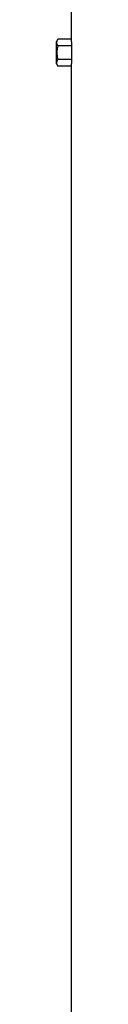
# Model space of a CAD drawing. Header units: millimetres. Extents: x 6507 to 14244, y 2145 to 17923.
# Tile 5 of 9: x 9177 to 9237, y 10034 to 14021. Entities that reach past the tile are written whole.
import ezdxf

# ---------------------------------------------------------------- set-up
doc = ezdxf.new("R2010")
doc.units = ezdxf.units.MM
doc.header["$LTSCALE"] = 5

msp = doc.modelspace()

# ---------------------------------------------------------------- linework, layer by layer
at = {"color": 7, "linetype": 'Continuous', "lineweight": 25}
for p, q in [((9236.7, 14387.6), (9236.7, 13942.5)), ((9182.4, 13942.5), (9176.7, 13932.6)), ((9176.7, 13842.6), (9176.7, 13932.6)), ((9236.7, 13942.5), (9182.4, 13942.5)), ((9237.4, 13915.1), (9182.4, 13915.1)), ((9237.4, 13915.1), (9237.4, 13860.2)), ((9176.7, 13842.6), (9182.4, 13832.8)), ((9237.4, 13860.2), (9182.4, 13860.2)), ((9236.7, 13832.8), (9182.4, 13832.8)), ((9236.7, 13832.8), (9236.7, 6812.6))]:
    msp.add_line(p, q, dxfattribs=at)
for centre, start_param, end_param in [((10956.7, 13942.5), 3.141593, 3.169212), ((10956.7, 13832.8), 3.113973, 3.141593)]:
    msp.add_ellipse(centre, major_axis=(1720, 0), ratio=0.57735, start_param=start_param, end_param=end_param, dxfattribs=at)
for points, knots in [([(9182.4, 13915.1), (9181.1, 13917.3), (9180.1, 13919.6), (9178.6, 13924.1), (9178.2, 13926.4), (9178.2, 13929.9), (9178.3, 13931.1), (9178.7, 13933.4), (9179, 13934.5), (9180.1, 13938), (9181.1, 13940.2), (9182.4, 13942.5)], [0, 0, 0, 0, 0.25, 0.25, 0.5, 0.5, 0.625, 0.625, 0.75, 0.75, 1, 1, 1, 1]), ([(9182.4, 13915.1), (9181.1, 13910.6), (9180.1, 13906), (9178.6, 13896.9), (9178.2, 13892.3), (9178.2, 13883), (9178.6, 13878.3), (9180.1, 13869.1), (9181.2, 13864.6), (9182.4, 13860.2)], [0, 0, 0, 0, 0.25, 0.25, 0.5, 0.5, 0.75, 0.75, 1, 1, 1, 1]), ([(9182.4, 13832.8), (9181.1, 13835), (9180.1, 13837.3), (9178.6, 13841.8), (9178.2, 13844.1), (9178.2, 13847.6), (9178.3, 13848.8), (9178.7, 13851.1), (9179, 13852.3), (9180.1, 13855.7), (9181.1, 13858), (9182.4, 13860.2)], [0, 0, 0, 0, 0.25, 0.25, 0.5, 0.5, 0.625, 0.625, 0.75, 0.75, 1, 1, 1, 1])]:
    msp.add_open_spline(points, degree=3, knots=knots, dxfattribs=at)

doc.saveas('drawing.dxf')
